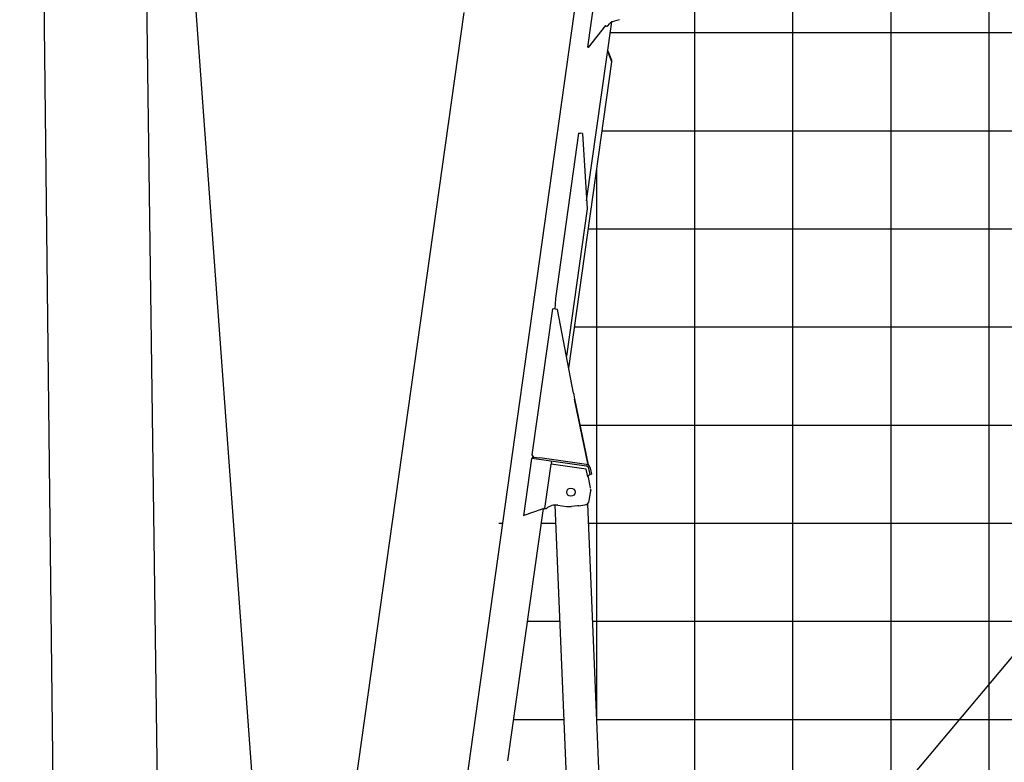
# Model space of a CAD drawing. Extents: x -441179 to 62702, y -334860 to 51651.
# Tile 4 of 68: x -329342 to -319304, y -304662 to -297093. Entities that reach past the tile are written whole.
import ezdxf

# ---------------------------------------------------------------- set-up
doc = ezdxf.new("R2010")
doc.units = 0
doc.layers.get('0').update_dxf_attribs({"linetype": 'CONTINUOUS'})

msp = doc.modelspace()

# ---------------------------------------------------------------- linework, layer by layer
at = {"color": 252, "linetype": 'Continuous'}
for p, q in [((-319458.888848, -311974.849341), (-319458.888848, -270896.616188)), ((-320458.888848, -311974.849341), (-320458.888848, -275688.161263)), ((-321458.888848, -310055.099694), (-321458.888848, -283213.080673)), ((-322458.888848, -309766.268719), (-322458.888848, -290328.450395)), ((-323322.102187, -297224.997208), (-209458.888848, -297224.997208)), ((-323405.370247, -298224.997208), (-209458.888848, -298224.997208)), ((-323458.888848, -304273.039489), (-323458.888848, -298605.801843)), ((-323545.911081, -299224.997208), (-209458.888848, -299224.997208)), ((-323686.451916, -300224.997208), (-209458.888848, -300224.997208)), ((-323631.18979, -301224.997208), (-209458.888848, -301224.997208)), ((-324458.888848, -302224.997208), (-324417.62921, -302224.997208)), ((-324024.80636, -302224.997208), (-323875.002669, -302224.997208)), ((-323544.720816, -302224.997208), (-209458.888848, -302224.997208)), ((-324165.347195, -303224.997208), (-323833.093393, -303224.997208)), ((-323502.811541, -303224.997208), (-209458.888848, -303224.997208))]:
    msp.add_line(p, q, dxfattribs=at)
at = {"color": 151, "linetype": 'Continuous'}
for p, q in [((-329100.766125, -275783.578324), (-326614.535226, -309753.868816)), ((-329342.216454, -275909.884417), (-328970.430281, -307681.469403)), ((-299379.096323, -279931.148252), (-322859.091731, -307913.517245)), ((-328158.424473, -288659.140145), (-327877.056312, -309753.868816))]:
    msp.add_line(p, q, dxfattribs=at)
at = {"color": 10, "linetype": 'Continuous'}
for p, q in [((-325415.928454, -309328.265425), (-323658.638704, -296824.499145)), ((-323479.614371, -296858.393045), (-323552.123651, -297374.323377)), ((-326669.384147, -310213.898833), (-324809.860842, -297018.820023)), ((-323563.117909, -298939.913185), (-323306.754607, -297115.793503)), ((-323230.233209, -297093.415997), (-323301.724786, -297114.047325)), ((-323542.220376, -297375.715192), (-323367.504903, -297152.860858)), ((-323375.304231, -297162.965363), (-323367.909752, -297153.515863)), ((-323367.909752, -297153.515863), (-323367.4381, -297152.911851)), ((-323366.335551, -297154.747915), (-323367.909752, -297153.515863)), ((-323366.335551, -297154.747915), (-323365.849058, -297154.125969)), ((-323366.335551, -297154.747915), (-323360.034239, -297159.676755)), ((-323360.034239, -297159.676755), (-323359.489651, -297158.981304)), ((-323349.867886, -297160.117831), (-323327.201284, -297131.225484)), ((-323551.377211, -297374.428282), (-323552.123651, -297374.323377)), ((-323542.220376, -297375.715192), (-323551.377211, -297374.428282)), ((-323344.449491, -297415.12211), (-323349.085859, -297416.996014)), ((-323346.436997, -297423.551815), (-323349.085859, -297416.996014)), ((-323348.527053, -297418.381215), (-323349.085859, -297416.996014)), ((-323306.71129, -297508.529991), (-323344.449491, -297415.12211)), ((-323346.436997, -297423.551815), (-323312.080306, -297508.589018)), ((-323312.080306, -297508.589018), (-323306.593804, -297522.1663)), ((-323308.874381, -297516.52051), (-323311.347446, -297510.402385)), ((-323304.239739, -297514.647929), (-323308.874381, -297516.52051)), ((-323304.239739, -297514.647929), (-323306.71129, -297508.529991)), ((-323745.372278, -300644.23737), (-323306.593804, -297522.1663)), ((-323644.100144, -298249.034679), (-323881.111917, -299935.461076)), ((-323644.100144, -298249.034679), (-323626.912185, -298251.450289)), ((-323605.162432, -298254.507017), (-323626.912185, -298251.450289)), ((-323605.162432, -298254.507017), (-323558.111905, -299021.519573)), ((-323558.111905, -299021.519573), (-323768.950577, -300521.714672)), ((-323881.111917, -299935.461076), (-323884.995591, -300042.966786)), ((-324117.850745, -301529.021899), (-323908.534387, -300039.658624)), ((-323903.815462, -300040.321826), (-323908.534387, -300039.658624)), ((-323860.418697, -300046.420843), (-323903.815462, -300040.321826)), ((-323696.363264, -300898.907009), (-323860.418697, -300046.420843)), ((-323686.767192, -300956.306507), (-323547.393237, -301628.807496)), ((-323549.859199, -301616.926702), (-323685.894348, -300961.377711)), ((-324101.728165, -301551.484028), (-324117.850745, -301529.021899)), ((-324122.891211, -301564.66735), (-324205.003362, -302148.92566)), ((-324122.465099, -301564.727237), (-324122.891211, -301564.66735)), ((-323565.245911, -301643.039286), (-324122.465099, -301564.727237)), ((-324113.004991, -301549.899173), (-324115.231809, -301565.743809)), ((-324105.942449, -301550.891749), (-324113.004991, -301549.899173)), ((-324105.942449, -301550.891749), (-324038.604938, -301560.355419)), ((-323563.067442, -301627.187856), (-324038.604938, -301560.355419)), ((-323987.354665, -302073.481991), (-323924.030862, -301622.909723)), ((-323921.804149, -301607.06583), (-323924.030862, -301622.909723)), ((-323567.535274, -301673.01191), (-323924.030862, -301622.909723)), ((-323921.804149, -301607.06583), (-323919.855732, -301593.202126)), ((-323563.002456, -301627.196989), (-323547.269622, -301629.408095)), ((-323549.859199, -301616.926702), (-323547.269622, -301629.408095)), ((-323553.689851, -301740.139072), (-323567.535274, -301673.01191)), ((-323525.970249, -301729.344872), (-323543.515981, -301742.565844)), ((-323526.228706, -301728.892499), (-323540.186824, -301666.218061)), ((-323510.611513, -301725.413864), (-323526.228706, -301728.892499)), ((-323526.079245, -301728.85958), (-323525.970249, -301729.344872)), ((-323510.611513, -301725.413864), (-323524.569816, -301662.740915)), ((-323551.245435, -301745.989682), (-323548.558838, -301746.367259)), ((-323543.515981, -301742.565844), (-323548.558838, -301746.367259)), ((-323547.04403, -301756.266872), (-323526.120252, -301865.93695)), ((-323536.451929, -301995.95852), (-323521.178365, -301891.842514)), ((-323524.85675, -301872.559244), (-323521.178365, -301891.842514)), ((-324365.049388, -304645.952148), (-324003.895233, -302076.206807)), ((-324025.317272, -302083.952995), (-324201.352456, -302147.605899)), ((-324003.895233, -302076.206807), (-324025.317272, -302083.952995)), ((-324003.895233, -302076.206807), (-323988.050572, -302078.433628)), ((-323987.354665, -302073.481991), (-323988.050572, -302078.433628)), ((-323987.354665, -302073.481991), (-323972.501263, -302075.5695)), ((-323854.826479, -302041.616234), (-323769.068001, -302053.668802)), ((-323655.538562, -302047.051295), (-323718.29646, -302054.295635)), ((-323643.611758, -302047.267515), (-323579.322513, -302038.972547)), ((-324205.003362, -302148.92566), (-324201.352456, -302147.605899))]:
    msp.add_line(p, q, dxfattribs=at)
at = {"color": 161, "linetype": 'Continuous'}
for p, q in [((-323553.023776, -302026.879739), (-323367.04986, -306464.415662)), ((-323696.752627, -306478.233266), (-323882.743484, -302040.293099))]:
    msp.add_line(p, q, dxfattribs=at)
at = {"color": 14, "linetype": 'Continuous'}
for p, q in [((-324305.888029, -304224.997208), (-323791.184118, -304224.997208)), ((-323460.902265, -304224.997208), (-209458.888848, -304224.997208))]:
    msp.add_line(p, q, dxfattribs=at)
at = {"color": 10, "linetype": 'Continuous'}
for points in [[(-323696.363264, -300898.907009), (-323694.690875, -300909.318762), (-323692.978427, -300919.730742), (-323690.648946, -300933.613196), (-323685.894348, -300961.377711)], [(-323547.04403, -301756.266872), (-323549.220535, -301750.889201), (-323550.69843, -301747.305441), (-323553.689851, -301740.139072)], [(-323643.611758, -302047.267515), (-323647.576112, -302047.210377), (-323655.538562, -302047.051295)], [(-323643.611758, -302047.267515), (-323647.576112, -302047.210377), (-323655.538562, -302047.051295)]]:
    msp.add_lwpolyline(points, dxfattribs=at)
msp.add_circle((-323722.846051, -301908.690738), 42, dxfattribs=at)
for centre, radius, start, end in [((-323287.862582, -297162.087697), 49.999999, 106.096984, 141.88626), ((-323353.801033, -297157.031885), 5, 232.642249, 321.886265), ((-323569.469391, -301672.740088), 45.999999, 12.556044, 81.999995), ((-323569.469391, -301672.740088), 29.999999, 12.556044, 81.999995), ((-323875.702444, -302190.156445), 149.999997, 81.999995, 130.189684), ((-323741.233381, -301855.615188), 199.999996, 262, 276.585167)]:
    msp.add_arc(centre, radius, start, end, dxfattribs=at)
for end_param in [1.7515855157, 0.921054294]:
    msp.add_ellipse((-323584.375468, -301989.5284), major_axis=(-15.748238, -47.455281), ratio=0.965926, start_param=0.4353483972, end_param=end_param, dxfattribs=at)

doc.saveas('drawing.dxf')
